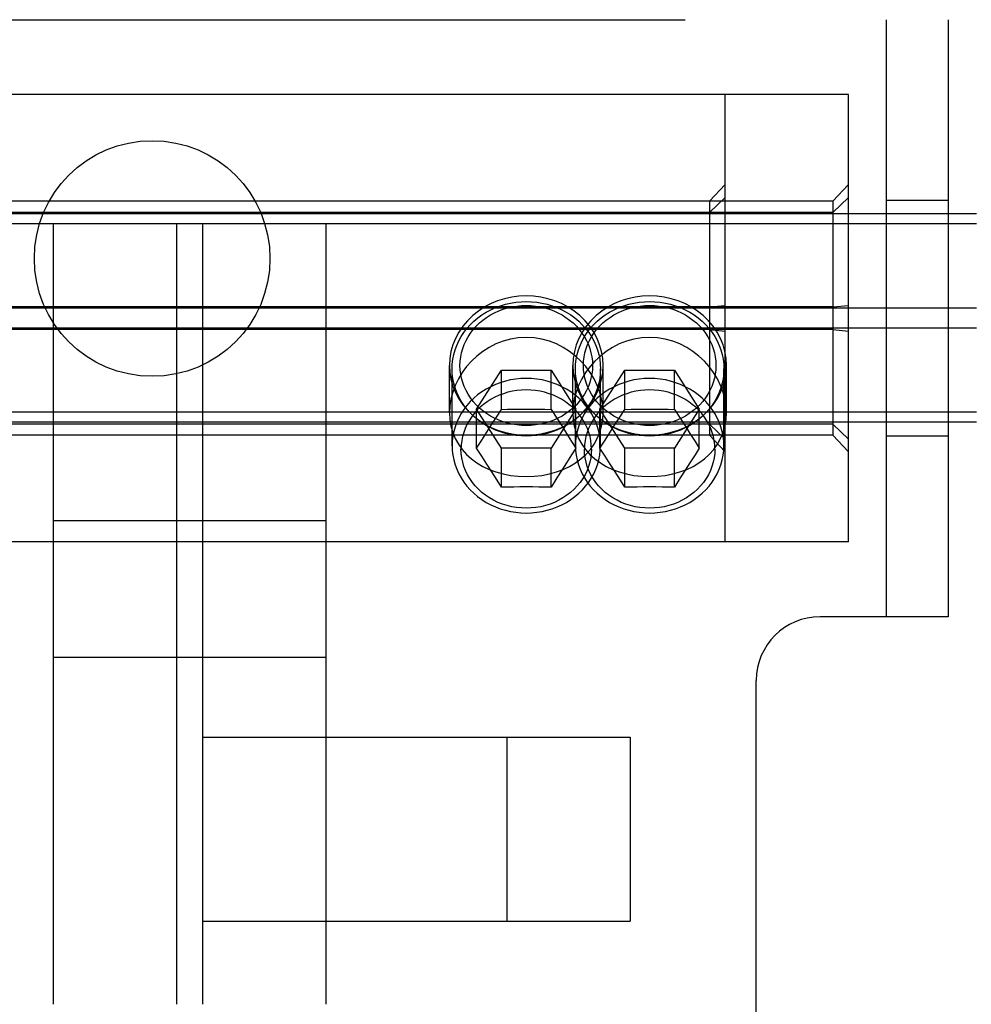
# Model space of a CAD drawing. Header units: inches. Extents: x 0 to 304, y 0 to 196.
# Tile 78 of 98: x 90.79 to 91.98, y 163.93 to 165.16. Entities that reach past the tile are written whole.
import ezdxf

# ---------------------------------------------------------------- set-up
doc = ezdxf.new("R2010")
doc.units = ezdxf.units.IN
doc.header["$LTSCALE"] = 16.696429
doc.header["$MEASUREMENT"] = 0
doc.linetypes.add('HIDDEN', pattern=[0.2, 0.1, -0.1])
doc.layers.add('DEFAULT_2', color=8, linetype='HIDDEN')

msp = doc.modelspace()

# ---------------------------------------------------------------- linework, layer by layer
at = {"layer": 'DEFAULT_2', "color": 8, "linetype": 'HIDDEN'}
for p, q in [((89.9525, 165.1623), (91.9525, 165.1623)), ((91.8745, 165.1623), (91.8745, 164.4123)), ((91.9525, 165.1623), (91.9525, 164.4123)), ((91.8275, 165.0683), (90.1725, 165.0683)), ((91.6725, 164.5063), (91.6725, 165.0683)), ((91.8275, 164.5063), (91.8275, 165.0683)), ((91.6525, 164.9343), (91.6725, 164.9552)), ((91.8075, 164.9343), (91.8275, 164.9552)), ((91.8075, 164.9343), (90.1925, 164.9343)), ((91.6525, 164.9202), (91.6725, 164.9391)), ((91.6525, 164.9343), (91.6525, 164.6402)), ((91.8075, 164.9202), (91.8275, 164.9391)), ((91.8075, 164.9343), (91.8075, 164.6402)), ((91.9525, 164.9353), (91.8745, 164.9353)), ((91.8075, 164.9202), (90.1925, 164.9202)), ((95.3275, 164.9183), (52.3275, 164.9183)), ((95.3275, 164.9058), (52.3275, 164.9058)), ((90.8287, 163.9255), (90.8287, 164.906)), ((90.9837, 163.9255), (90.9837, 164.906)), ((91.0162, 163.9255), (91.0162, 164.906)), ((91.1712, 163.9255), (91.1712, 164.906)), ((95.3275, 164.8001), (52.3275, 164.8001)), ((91.8075, 164.8014), (90.1925, 164.8014)), ((91.6525, 164.8014), (91.6725, 164.8034)), ((91.8075, 164.8014), (91.8275, 164.8034)), ((95.3275, 164.7749), (52.3275, 164.7749)), ((91.8075, 164.7731), (90.1925, 164.7731)), ((91.6525, 164.7731), (91.6725, 164.7711)), ((91.8075, 164.7731), (91.8275, 164.7711)), ((91.326, 164.6685), (91.326, 164.7279)), ((91.3292, 164.6271), (91.3292, 164.7237)), ((91.3601, 164.673), (91.3913, 164.7219)), ((91.3913, 164.6728), (91.3913, 164.7219)), ((91.3913, 164.7219), (91.4537, 164.7219)), ((91.4537, 164.6728), (91.4537, 164.7219)), ((91.4537, 164.7219), (91.4848, 164.673)), ((91.481, 164.6685), (91.481, 164.7279)), ((91.4842, 164.6271), (91.4842, 164.7237)), ((91.5151, 164.673), (91.5463, 164.7219)), ((91.5157, 164.6271), (91.5157, 164.7237)), ((91.519, 164.6685), (91.519, 164.7279)), ((91.5463, 164.6728), (91.5463, 164.7219)), ((91.5463, 164.7219), (91.6087, 164.7219)), ((91.6087, 164.6728), (91.6087, 164.7219)), ((91.6087, 164.7219), (91.6398, 164.673)), ((91.6707, 164.6271), (91.6707, 164.7237)), ((91.674, 164.6685), (91.674, 164.7279)), ((91.3913, 164.624), (91.3601, 164.673)), ((91.3601, 164.6239), (91.3601, 164.673)), ((91.3858, 164.6644), (91.3913, 164.6728)), ((91.3913, 164.6728), (91.3991, 164.673)), ((91.3991, 164.673), (91.4068, 164.6731)), ((91.4068, 164.6731), (91.4146, 164.6731)), ((91.4146, 164.6731), (91.4225, 164.6732)), ((91.4225, 164.6732), (91.4303, 164.6731)), ((91.4303, 164.6731), (91.4381, 164.6731)), ((91.4381, 164.6731), (91.4458, 164.673)), ((91.4458, 164.673), (91.4537, 164.6728)), ((91.4848, 164.673), (91.4537, 164.624)), ((91.4537, 164.6728), (91.4609, 164.6617)), ((91.4848, 164.6239), (91.4848, 164.673)), ((91.5151, 164.6239), (91.5151, 164.673)), ((91.5463, 164.624), (91.5151, 164.673)), ((91.5408, 164.6644), (91.5463, 164.6728)), ((91.5463, 164.6728), (91.5541, 164.673)), ((91.5541, 164.673), (91.5618, 164.6731)), ((91.5618, 164.6731), (91.5696, 164.6731)), ((91.5696, 164.6731), (91.5775, 164.6732)), ((91.5775, 164.6732), (91.5853, 164.6731)), ((91.5853, 164.6731), (91.5931, 164.6731)), ((91.5931, 164.6731), (91.6008, 164.673)), ((91.6008, 164.673), (91.6087, 164.6728)), ((91.6398, 164.673), (91.6087, 164.624)), ((91.6087, 164.6728), (91.6159, 164.6617)), ((91.6398, 164.6239), (91.6398, 164.673)), ((95.3275, 164.6693), (52.3275, 164.6693)), ((91.3793, 164.6542), (91.3858, 164.6644)), ((91.4609, 164.6617), (91.4671, 164.652)), ((91.5343, 164.6542), (91.5408, 164.6644)), ((91.6159, 164.6617), (91.6221, 164.652)), ((95.3275, 164.6567), (52.3275, 164.6567)), ((91.8075, 164.6544), (90.1925, 164.6544)), ((91.3729, 164.6443), (91.3793, 164.6542)), ((91.4671, 164.652), (91.4731, 164.6426)), ((91.5279, 164.6443), (91.5343, 164.6542)), ((91.6221, 164.652), (91.6281, 164.6426)), ((91.6525, 164.6544), (91.6725, 164.6355)), ((91.8075, 164.6544), (91.8275, 164.6355)), ((91.8075, 164.6402), (90.1925, 164.6402)), ((91.3666, 164.6342), (91.3729, 164.6443)), ((91.4731, 164.6426), (91.4795, 164.6325)), ((91.5216, 164.6342), (91.5279, 164.6443)), ((91.6281, 164.6426), (91.6345, 164.6325)), ((91.6525, 164.6402), (91.6725, 164.6193)), ((91.8075, 164.6402), (91.8275, 164.6193)), ((91.9525, 164.6393), (91.8745, 164.6393)), ((91.3601, 164.6239), (91.3666, 164.6342)), ((91.3666, 164.614), (91.3601, 164.6239)), ((91.3913, 164.5749), (91.3913, 164.624)), ((91.4537, 164.624), (91.3913, 164.624)), ((91.4537, 164.5749), (91.4537, 164.624)), ((91.4795, 164.6325), (91.4848, 164.6239)), ((91.4848, 164.6239), (91.4795, 164.6157)), ((91.5151, 164.6239), (91.5216, 164.6342)), ((91.5216, 164.614), (91.5151, 164.6239)), ((91.5463, 164.5749), (91.5463, 164.624)), ((91.6087, 164.624), (91.5463, 164.624)), ((91.6087, 164.5749), (91.6087, 164.624)), ((91.6345, 164.6325), (91.6398, 164.6239)), ((91.6398, 164.6239), (91.6345, 164.6157)), ((91.3729, 164.6041), (91.3666, 164.614)), ((91.4795, 164.6157), (91.4731, 164.6058)), ((91.5279, 164.6041), (91.5216, 164.614)), ((91.6345, 164.6157), (91.6281, 164.6058)), ((91.3793, 164.5942), (91.3729, 164.6041)), ((91.4731, 164.6058), (91.4671, 164.5964)), ((91.5343, 164.5942), (91.5279, 164.6041)), ((91.6281, 164.6058), (91.6221, 164.5964)), ((91.3858, 164.5838), (91.3793, 164.5942)), ((91.4609, 164.5866), (91.4537, 164.5749)), ((91.4671, 164.5964), (91.4609, 164.5866)), ((91.5408, 164.5838), (91.5343, 164.5942)), ((91.6159, 164.5866), (91.6087, 164.5749)), ((91.6221, 164.5964), (91.6159, 164.5866)), ((91.3913, 164.5749), (91.3858, 164.5838)), ((91.3991, 164.5751), (91.3913, 164.5749)), ((91.4068, 164.5752), (91.3991, 164.5751)), ((91.4146, 164.5753), (91.4068, 164.5752)), ((91.4225, 164.5753), (91.4146, 164.5753)), ((91.4303, 164.5753), (91.4225, 164.5753)), ((91.4381, 164.5752), (91.4303, 164.5753)), ((91.4458, 164.5751), (91.4381, 164.5752)), ((91.4537, 164.5749), (91.4458, 164.5751)), ((91.5463, 164.5749), (91.5408, 164.5838)), ((91.5541, 164.5751), (91.5463, 164.5749)), ((91.5618, 164.5752), (91.5541, 164.5751)), ((91.5696, 164.5753), (91.5618, 164.5752)), ((91.5775, 164.5753), (91.5696, 164.5753)), ((91.5853, 164.5753), (91.5775, 164.5753)), ((91.5931, 164.5752), (91.5853, 164.5753)), ((91.6008, 164.5751), (91.5931, 164.5752)), ((91.6087, 164.5749), (91.6008, 164.5751)), ((91.1712, 164.5326), (90.8287, 164.5326)), ((91.8275, 164.5063), (90.1725, 164.5063)), ((91.9525, 164.4123), (91.7915, 164.4123)), ((91.1712, 164.3613), (90.8287, 164.3613)), ((91.7115, 163.3723), (91.7115, 164.3323)), ((91.0162, 164.2609), (91.5532, 164.2609)), ((91.3982, 164.2609), (91.3982, 164.0299)), ((91.5532, 164.2609), (91.5532, 164.0299)), ((91.0162, 164.0299), (91.5532, 164.0299))]:
    msp.add_line(p, q, dxfattribs=at)
for points in [[(91.3292, 164.7237), (91.3295, 164.7297), (91.3302, 164.7357), (91.3314, 164.7417), (91.333, 164.7475), (91.3351, 164.7532), (91.3377, 164.7588), (91.3407, 164.7642), (91.3441, 164.7694), (91.3479, 164.7744), (91.3521, 164.7791), (91.3566, 164.7835), (91.3615, 164.7876), (91.3667, 164.7914), (91.3722, 164.7948), (91.3779, 164.7979), (91.3839, 164.8006), (91.39, 164.8029), (91.3963, 164.8048), (91.4028, 164.8063), (91.4093, 164.8073), (91.4159, 164.808), (91.4225, 164.8082)], [(91.4225, 164.8154), (91.4132, 164.815), (91.4042, 164.8138), (91.3952, 164.8118), (91.3865, 164.8091), (91.3782, 164.8056), (91.3702, 164.8014)], [(91.4748, 164.8014), (91.4668, 164.8056), (91.4584, 164.8091), (91.4497, 164.8118), (91.4408, 164.8138), (91.4317, 164.815), (91.4225, 164.8154)], [(91.4225, 164.8082), (91.4291, 164.808), (91.4357, 164.8073), (91.4422, 164.8063), (91.4486, 164.8048), (91.455, 164.8029), (91.4611, 164.8006), (91.4671, 164.7979), (91.4728, 164.7948), (91.4783, 164.7914), (91.4835, 164.7876), (91.4884, 164.7835), (91.4929, 164.7791), (91.4971, 164.7744), (91.5009, 164.7694), (91.5043, 164.7642), (91.5073, 164.7588), (91.5098, 164.7532), (91.512, 164.7475), (91.5136, 164.7417), (91.5148, 164.7357), (91.5155, 164.7297), (91.5157, 164.7237)], [(91.4842, 164.7237), (91.4845, 164.7297), (91.4852, 164.7357), (91.4864, 164.7417), (91.488, 164.7475), (91.4901, 164.7532), (91.4927, 164.7588), (91.4957, 164.7642), (91.4991, 164.7694), (91.5029, 164.7744), (91.5071, 164.7791), (91.5116, 164.7835), (91.5165, 164.7876), (91.5217, 164.7914), (91.5272, 164.7948), (91.5329, 164.7979), (91.5389, 164.8006), (91.545, 164.8029), (91.5513, 164.8048), (91.5578, 164.8063), (91.5643, 164.8073), (91.5709, 164.808), (91.5775, 164.8082)], [(91.5775, 164.8154), (91.5682, 164.815), (91.5592, 164.8138), (91.5502, 164.8118), (91.5415, 164.8091), (91.5332, 164.8056), (91.5252, 164.8014)], [(91.6298, 164.8014), (91.6218, 164.8056), (91.6134, 164.8091), (91.6047, 164.8118), (91.5958, 164.8138), (91.5867, 164.815), (91.5775, 164.8154)], [(91.5775, 164.8082), (91.5841, 164.808), (91.5907, 164.8073), (91.5972, 164.8063), (91.6036, 164.8048), (91.61, 164.8029), (91.6161, 164.8006), (91.6221, 164.7979), (91.6278, 164.7948), (91.6333, 164.7914), (91.6385, 164.7876), (91.6434, 164.7835), (91.6479, 164.7791), (91.6521, 164.7744), (91.6559, 164.7694), (91.6593, 164.7642), (91.6623, 164.7588), (91.6648, 164.7532), (91.667, 164.7475), (91.6686, 164.7417), (91.6698, 164.7357), (91.6705, 164.7297), (91.6707, 164.7237)], [(91.3702, 164.8014), (91.3624, 164.7963), (91.3552, 164.7906), (91.3486, 164.7842), (91.3428, 164.7772), (91.3378, 164.7698), (91.3336, 164.7619), (91.3303, 164.7537), (91.3279, 164.7453), (91.3265, 164.7366), (91.326, 164.7279)], [(91.4225, 164.6525), (91.4166, 164.6526), (91.4107, 164.6532), (91.4049, 164.6542), (91.3991, 164.6555), (91.3935, 164.6572), (91.388, 164.6592), (91.3827, 164.6616), (91.3776, 164.6644), (91.3727, 164.6675), (91.368, 164.6708), (91.3637, 164.6745), (91.3596, 164.6785), (91.3559, 164.6826), (91.3525, 164.6871), (91.3494, 164.6917), (91.3468, 164.6965), (91.3445, 164.7015), (91.3426, 164.7066), (91.3411, 164.7119), (91.3401, 164.7172), (91.3394, 164.7225), (91.3392, 164.7279), (91.3394, 164.7333), (91.3401, 164.7387), (91.3411, 164.744), (91.3426, 164.7492), (91.3445, 164.7543), (91.3468, 164.7593), (91.3494, 164.7641), (91.3525, 164.7687), (91.3559, 164.7732), (91.3596, 164.7774), (91.3637, 164.7813), (91.368, 164.785), (91.3727, 164.7883), (91.3776, 164.7914), (91.3827, 164.7942), (91.388, 164.7966), (91.3935, 164.7986), (91.3991, 164.8003), (91.4049, 164.8017), (91.4107, 164.8026), (91.4166, 164.8032), (91.4225, 164.8034)], [(91.4225, 164.8034), (91.4284, 164.8032), (91.4343, 164.8026), (91.4401, 164.8017), (91.4458, 164.8003), (91.4515, 164.7986), (91.457, 164.7966), (91.4623, 164.7942), (91.4674, 164.7914), (91.4723, 164.7883), (91.4769, 164.785), (91.4813, 164.7813), (91.4854, 164.7774), (91.4891, 164.7732), (91.4925, 164.7687), (91.4955, 164.7641), (91.4982, 164.7593), (91.5005, 164.7543), (91.5024, 164.7492), (91.5038, 164.744), (91.5049, 164.7387), (91.5055, 164.7333), (91.5057, 164.7279), (91.5055, 164.7225), (91.5049, 164.7172), (91.5038, 164.7119), (91.5024, 164.7066), (91.5005, 164.7015), (91.4982, 164.6965), (91.4955, 164.6917), (91.4925, 164.6871), (91.4891, 164.6826), (91.4854, 164.6785), (91.4813, 164.6745), (91.4769, 164.6708), (91.4723, 164.6675), (91.4674, 164.6644), (91.4623, 164.6616), (91.457, 164.6592), (91.4515, 164.6572), (91.4458, 164.6555), (91.4401, 164.6542), (91.4343, 164.6532), (91.4284, 164.6526), (91.4225, 164.6525)], [(91.519, 164.7279), (91.5185, 164.7366), (91.5171, 164.7453), (91.5147, 164.7537), (91.5114, 164.7619), (91.5072, 164.7698), (91.5022, 164.7772), (91.4964, 164.7842), (91.4898, 164.7906), (91.4826, 164.7963), (91.4748, 164.8014)], [(91.5252, 164.8014), (91.5174, 164.7963), (91.5102, 164.7906), (91.5036, 164.7842), (91.4978, 164.7772), (91.4928, 164.7698), (91.4886, 164.7619), (91.4853, 164.7537), (91.4829, 164.7453), (91.4815, 164.7366), (91.481, 164.7279)], [(91.5775, 164.6525), (91.5716, 164.6526), (91.5657, 164.6532), (91.5599, 164.6542), (91.5541, 164.6555), (91.5485, 164.6572), (91.543, 164.6592), (91.5377, 164.6616), (91.5326, 164.6644), (91.5277, 164.6675), (91.523, 164.6708), (91.5187, 164.6745), (91.5146, 164.6785), (91.5109, 164.6826), (91.5075, 164.6871), (91.5044, 164.6917), (91.5018, 164.6965), (91.4995, 164.7015), (91.4976, 164.7066), (91.4961, 164.7119), (91.4951, 164.7172), (91.4944, 164.7225), (91.4942, 164.7279), (91.4944, 164.7333), (91.4951, 164.7387), (91.4961, 164.744), (91.4976, 164.7492), (91.4995, 164.7543), (91.5018, 164.7593), (91.5044, 164.7641), (91.5075, 164.7687), (91.5109, 164.7732), (91.5146, 164.7774), (91.5187, 164.7813), (91.523, 164.785), (91.5277, 164.7883), (91.5326, 164.7914), (91.5377, 164.7942), (91.543, 164.7966), (91.5485, 164.7986), (91.5541, 164.8003), (91.5599, 164.8017), (91.5657, 164.8026), (91.5716, 164.8032), (91.5775, 164.8034)], [(91.5775, 164.8034), (91.5834, 164.8032), (91.5893, 164.8026), (91.5951, 164.8017), (91.6008, 164.8003), (91.6065, 164.7986), (91.612, 164.7966), (91.6173, 164.7942), (91.6224, 164.7914), (91.6273, 164.7883), (91.6319, 164.785), (91.6363, 164.7813), (91.6404, 164.7774), (91.6441, 164.7732), (91.6475, 164.7687), (91.6505, 164.7641), (91.6532, 164.7593), (91.6555, 164.7543), (91.6574, 164.7492), (91.6588, 164.744), (91.6599, 164.7387), (91.6605, 164.7333), (91.6607, 164.7279), (91.6605, 164.7225), (91.6599, 164.7172), (91.6588, 164.7119), (91.6574, 164.7066), (91.6555, 164.7015), (91.6532, 164.6965), (91.6505, 164.6917), (91.6475, 164.6871), (91.6441, 164.6826), (91.6404, 164.6785), (91.6363, 164.6745), (91.6319, 164.6708), (91.6273, 164.6675), (91.6224, 164.6644), (91.6173, 164.6616), (91.612, 164.6592), (91.6065, 164.6572), (91.6008, 164.6555), (91.5951, 164.6542), (91.5893, 164.6532), (91.5834, 164.6526), (91.5775, 164.6525)], [(91.674, 164.7279), (91.6735, 164.7366), (91.6721, 164.7453), (91.6697, 164.7537), (91.6664, 164.7619), (91.6622, 164.7698), (91.6572, 164.7772), (91.6514, 164.7842), (91.6448, 164.7906), (91.6376, 164.7963), (91.6298, 164.8014)], [(91.4225, 164.7632), (91.4125, 164.7626), (91.4028, 164.7611), (91.3934, 164.7585), (91.3844, 164.755), (91.376, 164.7507), (91.368, 164.7456), (91.3606, 164.7398), (91.3538, 164.7334), (91.3476, 164.7265), (91.342, 164.719), (91.3373, 164.7111), (91.3333, 164.7029), (91.3301, 164.6945), (91.3278, 164.6859), (91.3265, 164.6772), (91.326, 164.6685)], [(91.519, 164.6685), (91.5185, 164.6772), (91.5171, 164.6858), (91.5148, 164.6944), (91.5117, 164.7029), (91.5077, 164.7111), (91.5029, 164.719), (91.4974, 164.7265), (91.4912, 164.7335), (91.4844, 164.7398), (91.4769, 164.7456), (91.469, 164.7507), (91.4605, 164.755), (91.4515, 164.7585), (91.4421, 164.7611), (91.4325, 164.7626), (91.4225, 164.7632)], [(91.5775, 164.7632), (91.5675, 164.7626), (91.5578, 164.7611), (91.5484, 164.7585), (91.5394, 164.755), (91.531, 164.7507), (91.523, 164.7456), (91.5156, 164.7398), (91.5088, 164.7334), (91.5026, 164.7265), (91.497, 164.719), (91.4923, 164.7111), (91.4883, 164.7029), (91.4851, 164.6945), (91.4828, 164.6859), (91.4815, 164.6772), (91.481, 164.6685)], [(91.674, 164.6685), (91.6735, 164.6772), (91.6721, 164.6858), (91.6698, 164.6944), (91.6667, 164.7029), (91.6627, 164.7111), (91.6579, 164.719), (91.6524, 164.7265), (91.6462, 164.7335), (91.6394, 164.7398), (91.6319, 164.7456), (91.624, 164.7507), (91.6155, 164.755), (91.6065, 164.7585), (91.5971, 164.7611), (91.5875, 164.7626), (91.5775, 164.7632)], [(91.326, 164.7279), (91.3265, 164.7192), (91.3279, 164.7106), (91.3303, 164.7021), (91.3336, 164.6939), (91.3378, 164.686), (91.3428, 164.6786), (91.3486, 164.6716), (91.3566, 164.6639)], [(91.3521, 164.6683), (91.3479, 164.673), (91.3441, 164.6779), (91.3407, 164.6831), (91.3377, 164.6885), (91.3351, 164.6941), (91.333, 164.6998), (91.3314, 164.7057), (91.3302, 164.7116), (91.3295, 164.7176), (91.3292, 164.7237)], [(91.481, 164.7279), (91.4815, 164.7192), (91.4829, 164.7106), (91.4853, 164.7021), (91.4886, 164.6939), (91.4928, 164.686), (91.4978, 164.6786), (91.5036, 164.6716), (91.5116, 164.6639)], [(91.5071, 164.6683), (91.5029, 164.673), (91.4991, 164.6779), (91.4957, 164.6831), (91.4927, 164.6885), (91.4901, 164.6941), (91.488, 164.6998), (91.4864, 164.7057), (91.4852, 164.7116), (91.4845, 164.7176), (91.4842, 164.7237)], [(91.5157, 164.7237), (91.5155, 164.7176), (91.5148, 164.7116), (91.5136, 164.7057), (91.512, 164.6998), (91.5098, 164.6941), (91.5073, 164.6885), (91.5043, 164.6831), (91.5009, 164.6779), (91.4971, 164.673), (91.4929, 164.6683)], [(91.4964, 164.6716), (91.5022, 164.6786), (91.5072, 164.686), (91.5114, 164.6939), (91.5147, 164.7021), (91.5171, 164.7106), (91.5185, 164.7192), (91.519, 164.7279)], [(91.6707, 164.7237), (91.6705, 164.7176), (91.6698, 164.7116), (91.6686, 164.7057), (91.667, 164.6998), (91.6648, 164.6941), (91.6623, 164.6885), (91.6593, 164.6831), (91.6559, 164.6779), (91.6521, 164.673), (91.6479, 164.6683)], [(91.6514, 164.6716), (91.6572, 164.6786), (91.6622, 164.686), (91.6664, 164.6939), (91.6697, 164.7021), (91.6721, 164.7106), (91.6735, 164.7192), (91.674, 164.7279)], [(91.4225, 164.7116), (91.4158, 164.7114), (91.4092, 164.7108), (91.4027, 164.7097), (91.3962, 164.7082), (91.3899, 164.7063), (91.3837, 164.704), (91.3778, 164.7013), (91.3721, 164.6982), (91.3666, 164.6948), (91.3614, 164.691), (91.3565, 164.6869), (91.352, 164.6825), (91.3478, 164.6778), (91.344, 164.6728), (91.3406, 164.6676), (91.3377, 164.6622), (91.3351, 164.6567), (91.333, 164.6509), (91.3314, 164.6451), (91.3302, 164.6391), (91.3295, 164.6331), (91.3292, 164.6271)], [(91.5157, 164.6271), (91.5155, 164.6331), (91.5148, 164.6391), (91.5136, 164.6451), (91.512, 164.6509), (91.5099, 164.6567), (91.5073, 164.6622), (91.5043, 164.6676), (91.5009, 164.6728), (91.4971, 164.6778), (91.493, 164.6825), (91.4884, 164.6869), (91.4836, 164.691), (91.4784, 164.6948), (91.4729, 164.6982), (91.4672, 164.7013), (91.4612, 164.704), (91.4551, 164.7063), (91.4488, 164.7082), (91.4423, 164.7097), (91.4358, 164.7108), (91.4291, 164.7114), (91.4225, 164.7116)], [(91.5775, 164.7116), (91.5708, 164.7114), (91.5642, 164.7108), (91.5577, 164.7097), (91.5512, 164.7082), (91.5449, 164.7063), (91.5387, 164.704), (91.5328, 164.7013), (91.5271, 164.6982), (91.5216, 164.6948), (91.5164, 164.691), (91.5115, 164.6869), (91.507, 164.6825), (91.5028, 164.6778), (91.499, 164.6728), (91.4956, 164.6676), (91.4927, 164.6622), (91.4901, 164.6567), (91.488, 164.6509), (91.4864, 164.6451), (91.4852, 164.6391), (91.4845, 164.6331), (91.4842, 164.6271)], [(91.6707, 164.6271), (91.6705, 164.6331), (91.6698, 164.6391), (91.6686, 164.6451), (91.667, 164.6509), (91.6649, 164.6567), (91.6623, 164.6622), (91.6593, 164.6676), (91.6559, 164.6728), (91.6521, 164.6778), (91.648, 164.6825), (91.6434, 164.6869), (91.6386, 164.691), (91.6334, 164.6948), (91.6279, 164.6982), (91.6222, 164.7013), (91.6162, 164.704), (91.6101, 164.7063), (91.6038, 164.7082), (91.5973, 164.7097), (91.5908, 164.7108), (91.5841, 164.7114), (91.5775, 164.7116)], [(91.4225, 164.6972), (91.4166, 164.697), (91.4108, 164.6964), (91.4051, 164.6955), (91.3994, 164.6942), (91.3939, 164.6925), (91.3884, 164.6905), (91.3832, 164.6881), (91.3782, 164.6854), (91.3734, 164.6824), (91.3688, 164.6791), (91.3645, 164.6754), (91.3606, 164.6716), (91.3569, 164.6674), (91.3536, 164.6631), (91.3506, 164.6585), (91.348, 164.6538), (91.3457, 164.6489), (91.3439, 164.6438), (91.3424, 164.6387), (91.3414, 164.6335), (91.3408, 164.6282), (91.3405, 164.6229)], [(91.5044, 164.6229), (91.5042, 164.6282), (91.5036, 164.6335), (91.5026, 164.6387), (91.5011, 164.6438), (91.4993, 164.6489), (91.497, 164.6538), (91.4944, 164.6585), (91.4914, 164.6631), (91.4881, 164.6674), (91.4844, 164.6716), (91.4804, 164.6754), (91.4761, 164.6791), (91.4716, 164.6824), (91.4668, 164.6854), (91.4618, 164.6881), (91.4565, 164.6905), (91.4511, 164.6925), (91.4456, 164.6942), (91.4399, 164.6955), (91.4341, 164.6964), (91.4283, 164.697), (91.4225, 164.6972)], [(91.5775, 164.6972), (91.5716, 164.697), (91.5658, 164.6964), (91.5601, 164.6955), (91.5544, 164.6942), (91.5489, 164.6925), (91.5434, 164.6905), (91.5382, 164.6881), (91.5332, 164.6854), (91.5284, 164.6824), (91.5238, 164.6791), (91.5195, 164.6754), (91.5156, 164.6716), (91.5119, 164.6674), (91.5086, 164.6631), (91.5056, 164.6585), (91.503, 164.6538), (91.5007, 164.6489), (91.4989, 164.6438), (91.4974, 164.6387), (91.4964, 164.6335), (91.4958, 164.6282), (91.4955, 164.6229)], [(91.6594, 164.6229), (91.6592, 164.6282), (91.6586, 164.6335), (91.6576, 164.6387), (91.6561, 164.6438), (91.6543, 164.6489), (91.652, 164.6538), (91.6494, 164.6585), (91.6464, 164.6631), (91.6431, 164.6674), (91.6394, 164.6716), (91.6354, 164.6754), (91.6311, 164.6791), (91.6266, 164.6824), (91.6218, 164.6854), (91.6168, 164.6881), (91.6115, 164.6905), (91.6061, 164.6925), (91.6006, 164.6942), (91.5949, 164.6955), (91.5891, 164.6964), (91.5833, 164.697), (91.5775, 164.6972)], [(91.326, 164.6685), (91.3264, 164.6601), (91.3278, 164.6518), (91.3301, 164.6438), (91.3333, 164.6362), (91.3372, 164.6291), (91.342, 164.6224), (91.3475, 164.6162), (91.3538, 164.6106), (91.3606, 164.6056), (91.368, 164.6012), (91.376, 164.5974), (91.3844, 164.5942), (91.3934, 164.5917), (91.4028, 164.5898), (91.4125, 164.5887), (91.4225, 164.5883)], [(91.3552, 164.6652), (91.3624, 164.6595), (91.3702, 164.6544)], [(91.4225, 164.6392), (91.4159, 164.6394), (91.4093, 164.64), (91.4028, 164.6411), (91.3963, 164.6426), (91.39, 164.6445), (91.3839, 164.6468), (91.3779, 164.6495), (91.3722, 164.6525), (91.3667, 164.656), (91.3615, 164.6598), (91.3566, 164.6639)], [(91.4964, 164.6716), (91.4884, 164.6639), (91.4835, 164.6598), (91.4783, 164.656), (91.4728, 164.6525), (91.4671, 164.6495), (91.4611, 164.6468), (91.455, 164.6445), (91.4486, 164.6426), (91.4422, 164.6411), (91.4357, 164.64), (91.4291, 164.6394), (91.4225, 164.6392)], [(91.4225, 164.5883), (91.4325, 164.5887), (91.4421, 164.5898), (91.4516, 164.5917), (91.4606, 164.5942), (91.469, 164.5974), (91.477, 164.6012), (91.4844, 164.6056), (91.4912, 164.6107), (91.4974, 164.6163), (91.503, 164.6224), (91.5077, 164.6291), (91.5117, 164.6362), (91.5149, 164.6438), (91.5171, 164.6518), (91.5185, 164.66), (91.519, 164.6685)], [(91.4748, 164.6544), (91.4826, 164.6595), (91.4898, 164.6652)], [(91.481, 164.6685), (91.4814, 164.6601), (91.4828, 164.6518), (91.4851, 164.6438), (91.4883, 164.6362), (91.4922, 164.6291), (91.497, 164.6224), (91.5025, 164.6162), (91.5088, 164.6106), (91.5156, 164.6056), (91.523, 164.6012), (91.531, 164.5974), (91.5394, 164.5942), (91.5484, 164.5917), (91.5578, 164.5898), (91.5675, 164.5887), (91.5775, 164.5883)], [(91.5102, 164.6652), (91.5174, 164.6595), (91.5252, 164.6544)], [(91.5775, 164.6392), (91.5709, 164.6394), (91.5643, 164.64), (91.5578, 164.6411), (91.5513, 164.6426), (91.545, 164.6445), (91.5389, 164.6468), (91.5329, 164.6495), (91.5272, 164.6525), (91.5217, 164.656), (91.5165, 164.6598), (91.5116, 164.6639)], [(91.6514, 164.6716), (91.6434, 164.6639), (91.6385, 164.6598), (91.6333, 164.656), (91.6278, 164.6525), (91.6221, 164.6495), (91.6161, 164.6468), (91.61, 164.6445), (91.6036, 164.6426), (91.5972, 164.6411), (91.5907, 164.64), (91.5841, 164.6394), (91.5775, 164.6392)], [(91.5775, 164.5883), (91.5875, 164.5887), (91.5971, 164.5898), (91.6066, 164.5917), (91.6156, 164.5942), (91.624, 164.5974), (91.632, 164.6012), (91.6394, 164.6056), (91.6462, 164.6107), (91.6524, 164.6163), (91.658, 164.6224), (91.6627, 164.6291), (91.6667, 164.6362), (91.6699, 164.6438), (91.6721, 164.6518), (91.6735, 164.66), (91.674, 164.6685)], [(91.6298, 164.6544), (91.6376, 164.6595), (91.6448, 164.6652)], [(91.3702, 164.6544), (91.3782, 164.6502), (91.3865, 164.6467), (91.3952, 164.644), (91.4042, 164.642), (91.4132, 164.6409), (91.4225, 164.6404)], [(91.4225, 164.6404), (91.4317, 164.6409), (91.4408, 164.642), (91.4497, 164.644), (91.4584, 164.6467), (91.4668, 164.6502), (91.4748, 164.6544)], [(91.5252, 164.6544), (91.5332, 164.6502), (91.5415, 164.6467), (91.5502, 164.644), (91.5592, 164.642), (91.5682, 164.6409), (91.5775, 164.6404)], [(91.5775, 164.6404), (91.5867, 164.6409), (91.5958, 164.642), (91.6047, 164.644), (91.6134, 164.6467), (91.6218, 164.6502), (91.6298, 164.6544)], [(91.3292, 164.6271), (91.3295, 164.6211), (91.3302, 164.6151), (91.3314, 164.6092), (91.333, 164.6033), (91.3351, 164.5976), (91.3377, 164.592), (91.3406, 164.5866), (91.344, 164.5814), (91.3478, 164.5765), (91.352, 164.5718), (91.3565, 164.5674), (91.3614, 164.5632), (91.3666, 164.5595), (91.3721, 164.556), (91.3778, 164.5529), (91.3837, 164.5502), (91.3899, 164.5479), (91.3962, 164.546), (91.4027, 164.5445), (91.4092, 164.5435), (91.4158, 164.5428), (91.4225, 164.5426)], [(91.5044, 164.6229), (91.5042, 164.6174), (91.5035, 164.6119), (91.5024, 164.6064), (91.5008, 164.601), (91.4988, 164.5958), (91.4963, 164.5907), (91.4934, 164.5858), (91.4902, 164.5811), (91.4865, 164.5766), (91.4826, 164.5724), (91.4782, 164.5685), (91.4736, 164.5649), (91.4686, 164.5616), (91.4635, 164.5586), (91.458, 164.556), (91.4524, 164.5538), (91.4466, 164.552), (91.4407, 164.5505), (91.4347, 164.5495), (91.4286, 164.5489), (91.4225, 164.5487), (91.4164, 164.5489), (91.4103, 164.5495), (91.4043, 164.5505), (91.3983, 164.552), (91.3926, 164.5538), (91.3869, 164.556), (91.3815, 164.5586), (91.3763, 164.5616), (91.3714, 164.5649), (91.3668, 164.5685), (91.3624, 164.5724), (91.3584, 164.5766), (91.3548, 164.5811), (91.3515, 164.5858), (91.3487, 164.5907), (91.3462, 164.5958), (91.3442, 164.601), (91.3426, 164.6064), (91.3415, 164.6119), (91.3408, 164.6174), (91.3405, 164.6229)], [(91.4225, 164.5426), (91.4291, 164.5428), (91.4358, 164.5435), (91.4423, 164.5445), (91.4488, 164.546), (91.4551, 164.5479), (91.4612, 164.5502), (91.4672, 164.5529), (91.4729, 164.556), (91.4784, 164.5595), (91.4836, 164.5632), (91.4884, 164.5674), (91.493, 164.5718), (91.4971, 164.5765), (91.5009, 164.5814), (91.5043, 164.5866), (91.5073, 164.592), (91.5099, 164.5976), (91.512, 164.6033), (91.5136, 164.6092), (91.5148, 164.6151), (91.5155, 164.6211), (91.5157, 164.6271)], [(91.4842, 164.6271), (91.4845, 164.6211), (91.4852, 164.6151), (91.4864, 164.6092), (91.488, 164.6033), (91.4901, 164.5976), (91.4927, 164.592), (91.4956, 164.5866), (91.499, 164.5814), (91.5028, 164.5765), (91.507, 164.5718), (91.5115, 164.5674), (91.5164, 164.5632), (91.5216, 164.5595), (91.5271, 164.556), (91.5328, 164.5529), (91.5387, 164.5502), (91.5449, 164.5479), (91.5512, 164.546), (91.5577, 164.5445), (91.5642, 164.5435), (91.5708, 164.5428), (91.5775, 164.5426)], [(91.6594, 164.6229), (91.6592, 164.6174), (91.6585, 164.6119), (91.6574, 164.6064), (91.6558, 164.601), (91.6538, 164.5958), (91.6513, 164.5907), (91.6484, 164.5858), (91.6452, 164.5811), (91.6415, 164.5766), (91.6376, 164.5724), (91.6332, 164.5685), (91.6286, 164.5649), (91.6236, 164.5616), (91.6185, 164.5586), (91.613, 164.556), (91.6074, 164.5538), (91.6016, 164.552), (91.5957, 164.5505), (91.5897, 164.5495), (91.5836, 164.5489), (91.5775, 164.5487), (91.5714, 164.5489), (91.5653, 164.5495), (91.5593, 164.5505), (91.5533, 164.552), (91.5476, 164.5538), (91.5419, 164.556), (91.5365, 164.5586), (91.5313, 164.5616), (91.5264, 164.5649), (91.5218, 164.5685), (91.5174, 164.5724), (91.5134, 164.5766), (91.5098, 164.5811), (91.5065, 164.5858), (91.5037, 164.5907), (91.5012, 164.5958), (91.4992, 164.601), (91.4976, 164.6064), (91.4965, 164.6119), (91.4958, 164.6174), (91.4955, 164.6229)], [(91.5775, 164.5426), (91.5841, 164.5428), (91.5908, 164.5435), (91.5973, 164.5445), (91.6038, 164.546), (91.6101, 164.5479), (91.6162, 164.5502), (91.6222, 164.5529), (91.6279, 164.556), (91.6334, 164.5595), (91.6386, 164.5632), (91.6434, 164.5674), (91.648, 164.5718), (91.6521, 164.5765), (91.6559, 164.5814), (91.6593, 164.5866), (91.6623, 164.592), (91.6649, 164.5976), (91.667, 164.6033), (91.6686, 164.6092), (91.6698, 164.6151), (91.6705, 164.6211), (91.6707, 164.6271)]]:
    msp.add_lwpolyline(points, dxfattribs=at)
msp.add_circle((90.9525, 164.8623), 0.148, dxfattribs=at)
msp.add_arc((91.7915, 164.3323), 0.08, 90, 180, dxfattribs=at)

doc.saveas('drawing.dxf')
